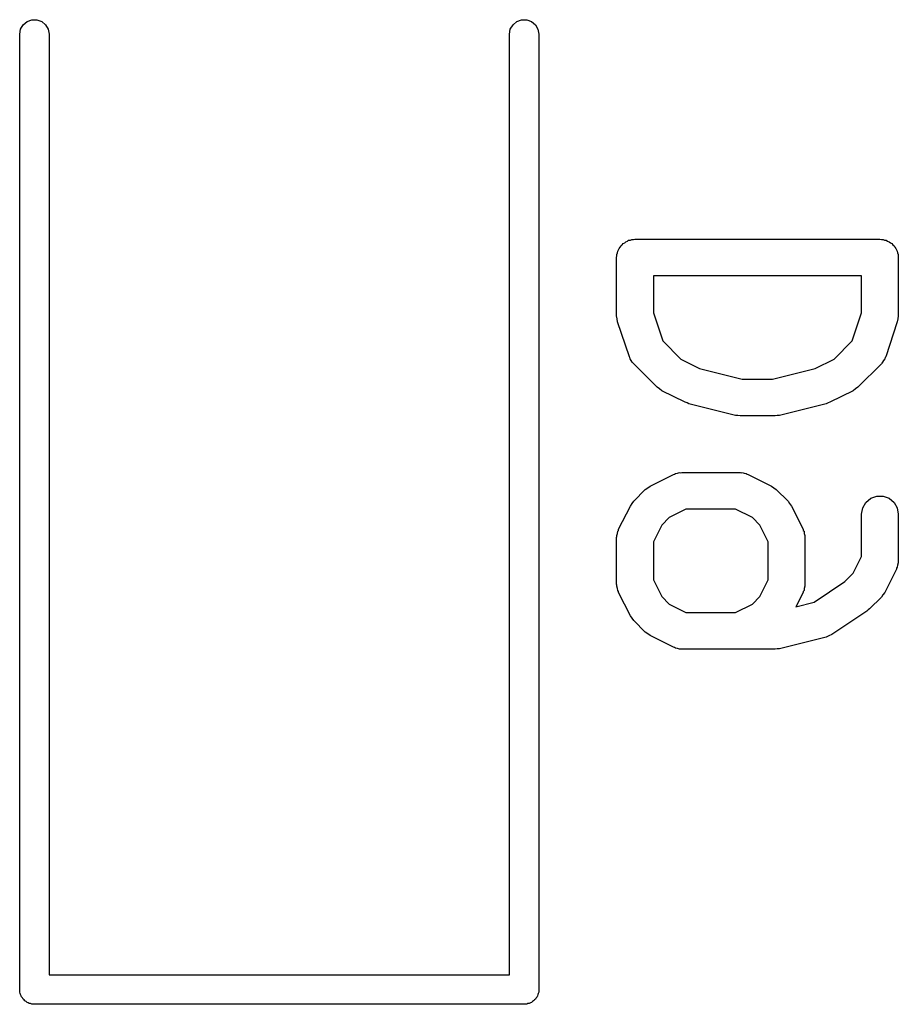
# Model space of a CAD drawing. Extents: x 48 to 353, y -143 to -50.
# Tile 47 of 70: x 215.63 to 219.22, y -59.46 to -55.44. Entities that reach past the tile are written whole.
import ezdxf

# ---------------------------------------------------------------- set-up
doc = ezdxf.new("R2010")
doc.units = 0
doc.header["$MEASUREMENT"] = 0
doc.layers.add('BLACK', color=7, linetype='CONTINUOUS')

msp = doc.modelspace()

# ---------------------------------------------------------------- linework, layer by layer
at = {"layer": 'Black'}
for p, q in [((215.637, -55.4795), (215.648, -55.4614)), ((215.648, -55.4614), (215.664, -55.448)), ((215.664, -55.448), (215.683, -55.4409)), ((215.683, -55.4409), (215.704, -55.4409)), ((215.704, -55.4409), (215.724, -55.448)), ((215.724, -55.448), (215.74, -55.4614)), ((215.74, -55.4614), (215.75, -55.4795)), ((217.637, -55.4795), (217.648, -55.4614)), ((217.648, -55.4614), (217.664, -55.448)), ((217.664, -55.448), (217.683, -55.4409)), ((217.683, -55.4409), (217.704, -55.4409)), ((217.704, -55.4409), (217.724, -55.448)), ((217.724, -55.448), (217.74, -55.4614)), ((217.74, -55.4614), (217.75, -55.4795)), ((215.634, -55.5), (215.637, -55.4795)), ((215.634, -59.4), (215.634, -55.5)), ((215.75, -55.4795), (215.754, -55.5)), ((215.754, -55.5), (215.754, -59.34)), ((217.634, -55.5), (217.637, -55.4795)), ((217.634, -59.34), (217.634, -55.5)), ((217.75, -55.4795), (217.754, -55.5)), ((217.754, -55.5), (217.754, -59.4)), ((218.104, -56.3512), (218.109, -56.347)), ((218.109, -56.347), (218.115, -56.3447)), ((218.115, -56.3447), (218.12, -56.3414)), ((218.12, -56.3414), (218.127, -56.3403)), ((218.127, -56.3403), (218.133, -56.338)), ((218.133, -56.338), (218.14, -56.338)), ((218.14, -56.338), (218.146, -56.3369)), ((218.146, -56.3369), (219.146, -56.3369)), ((219.146, -56.3369), (219.153, -56.338)), ((219.153, -56.338), (219.159, -56.338)), ((219.159, -56.338), (219.165, -56.3403)), ((219.165, -56.3403), (219.172, -56.3414)), ((219.172, -56.3414), (219.177, -56.3447)), ((219.177, -56.3447), (219.184, -56.347)), ((219.184, -56.347), (219.189, -56.3512)), ((218.075, -56.3927), (218.076, -56.3863)), ((218.076, -56.3863), (218.079, -56.3806)), ((218.079, -56.3806), (218.081, -56.3744)), ((218.081, -56.3744), (218.085, -56.3694)), ((218.085, -56.3694), (218.089, -56.3637)), ((218.089, -56.3637), (218.094, -56.3595)), ((218.094, -56.3595), (218.098, -56.3545)), ((218.098, -56.3545), (218.104, -56.3512)), ((219.189, -56.3512), (219.194, -56.3545)), ((219.194, -56.3545), (219.199, -56.3595)), ((219.199, -56.3595), (219.204, -56.3637)), ((219.204, -56.3637), (219.207, -56.3694)), ((219.207, -56.3694), (219.211, -56.3744)), ((219.211, -56.3744), (219.213, -56.3806)), ((219.213, -56.3806), (219.217, -56.3863)), ((219.217, -56.3863), (219.218, -56.3927)), ((218.071, -56.4119), (218.072, -56.4054)), ((218.071, -56.65), (218.071, -56.4119)), ((218.072, -56.3989), (218.075, -56.3927)), ((218.072, -56.4054), (218.072, -56.3989)), ((219.218, -56.3927), (219.22, -56.3989)), ((219.22, -56.3989), (219.22, -56.4054)), ((219.22, -56.4054), (219.221, -56.4119)), ((219.221, -56.4119), (219.221, -56.65)), ((218.221, -56.4869), (218.221, -56.6378)), ((219.071, -56.4869), (218.221, -56.4869)), ((219.071, -56.6378), (219.071, -56.4869)), ((218.073, -56.6618), (218.071, -56.65)), ((218.075, -56.6737), (218.073, -56.6618)), ((218.221, -56.6378), (218.259, -56.7523)), ((219.033, -56.7523), (219.071, -56.6378)), ((219.219, -56.6618), (219.217, -56.6737)), ((219.221, -56.65), (219.219, -56.6618)), ((218.123, -56.8166), (218.075, -56.6737)), ((219.217, -56.6737), (219.17, -56.8166)), ((218.259, -56.7523), (218.333, -56.8265)), ((218.959, -56.8265), (219.033, -56.7523)), ((218.125, -56.8204), (218.123, -56.8166)), ((218.126, -56.8246), (218.125, -56.8204)), ((218.131, -56.8317), (218.126, -56.8246)), ((218.333, -56.8265), (218.41, -56.865)), ((218.882, -56.865), (218.959, -56.8265)), ((219.166, -56.8246), (219.161, -56.8318)), ((219.168, -56.8204), (219.166, -56.8246)), ((219.17, -56.8166), (219.168, -56.8204)), ((218.135, -56.8395), (218.131, -56.8317)), ((218.138, -56.8423), (218.135, -56.8395)), ((218.141, -56.8459), (218.138, -56.8423)), ((218.236, -56.9411), (218.141, -56.8459)), ((218.41, -56.865), (218.584, -56.9083)), ((218.708, -56.9083), (218.882, -56.865)), ((219.152, -56.8459), (219.056, -56.9411)), ((219.154, -56.8423), (219.152, -56.8459)), ((219.157, -56.8395), (219.154, -56.8423)), ((219.161, -56.8318), (219.157, -56.8395)), ((218.584, -56.9083), (218.708, -56.9083)), ((218.246, -56.948), (218.236, -56.9411)), ((218.255, -56.9552), (218.246, -56.948)), ((219.046, -56.948), (219.037, -56.9552)), ((219.056, -56.9411), (219.046, -56.948)), ((218.351, -57.0028), (218.255, -56.9552)), ((219.037, -56.9552), (218.942, -57.0028)), ((218.359, -57.0051), (218.351, -57.0028)), ((218.366, -57.0085), (218.359, -57.0051)), ((218.557, -57.0561), (218.366, -57.0085)), ((218.926, -57.0085), (218.736, -57.0561)), ((218.934, -57.0051), (218.926, -57.0085)), ((218.942, -57.0028), (218.934, -57.0051)), ((218.566, -57.0567), (218.557, -57.0561)), ((218.575, -57.0583), (218.566, -57.0567)), ((218.718, -57.0583), (218.575, -57.0583)), ((218.727, -57.0567), (218.718, -57.0583)), ((218.736, -57.0561), (218.727, -57.0567)), ((218.208, -57.3448), (218.303, -57.2972)), ((218.303, -57.2972), (218.307, -57.296)), ((218.307, -57.296), (218.311, -57.2938)), ((218.311, -57.2938), (218.32, -57.2923)), ((218.32, -57.2923), (218.328, -57.2898)), ((218.328, -57.2898), (218.332, -57.29)), ((218.332, -57.29), (218.337, -57.2893)), ((218.337, -57.2893), (218.575, -57.2893)), ((218.575, -57.2893), (218.579, -57.29)), ((218.579, -57.29), (218.583, -57.2898)), ((218.583, -57.2898), (218.592, -57.2923)), ((218.592, -57.2923), (218.6, -57.2938)), ((218.6, -57.2938), (218.604, -57.296)), ((218.604, -57.296), (218.608, -57.2972)), ((218.608, -57.2972), (218.703, -57.3448)), ((218.188, -57.3589), (218.198, -57.352)), ((218.198, -57.352), (218.208, -57.3448)), ((218.703, -57.3448), (218.713, -57.352)), ((218.713, -57.352), (218.723, -57.3589)), ((218.141, -57.4065), (218.188, -57.3589)), ((218.723, -57.3589), (218.771, -57.4065)), ((219.109, -57.3946), (219.133, -57.3857)), ((219.133, -57.3857), (219.159, -57.3857)), ((219.159, -57.3857), (219.184, -57.3946)), ((218.079, -57.5212), (218.127, -57.426)), ((218.127, -57.426), (218.134, -57.4163)), ((218.134, -57.4163), (218.141, -57.4065)), ((218.771, -57.4065), (218.777, -57.4163)), ((218.777, -57.4163), (218.785, -57.426)), ((218.785, -57.426), (218.832, -57.5212)), ((219.076, -57.4339), (219.089, -57.4113)), ((219.089, -57.4113), (219.109, -57.3946)), ((219.184, -57.3946), (219.204, -57.4113)), ((219.204, -57.4113), (219.217, -57.4339)), ((218.354, -57.4393), (218.286, -57.4735)), ((218.557, -57.4393), (218.354, -57.4393)), ((218.626, -57.4735), (218.557, -57.4393)), ((219.071, -57.4595), (219.076, -57.4339)), ((219.071, -57.6323), (219.071, -57.4595)), ((219.217, -57.4339), (219.221, -57.4595)), ((219.221, -57.4595), (219.221, -57.65)), ((218.255, -57.504), (218.221, -57.5725)), ((218.286, -57.4735), (218.255, -57.504)), ((218.656, -57.504), (218.626, -57.4735)), ((218.69, -57.5725), (218.656, -57.504)), ((218.071, -57.5548), (218.072, -57.5505)), ((218.072, -57.5462), (218.074, -57.5378)), ((218.072, -57.5505), (218.072, -57.5462)), ((218.074, -57.5378), (218.076, -57.5291)), ((218.076, -57.5291), (218.078, -57.5254)), ((218.078, -57.5254), (218.079, -57.5212)), ((218.832, -57.5212), (218.833, -57.5254)), ((218.833, -57.5254), (218.836, -57.5291)), ((218.836, -57.5291), (218.837, -57.5378)), ((218.837, -57.5378), (218.84, -57.5462)), ((218.84, -57.5462), (218.839, -57.5505)), ((218.839, -57.5505), (218.84, -57.5548)), ((218.071, -57.7452), (218.071, -57.5548)), ((218.221, -57.5725), (218.221, -57.7275)), ((218.69, -57.7275), (218.69, -57.5725)), ((218.84, -57.5548), (218.84, -57.7452)), ((219.037, -57.7008), (219.071, -57.6323)), ((219.218, -57.667), (219.217, -57.6757)), ((219.221, -57.6586), (219.218, -57.667)), ((219.221, -57.65), (219.22, -57.6543)), ((219.22, -57.6543), (219.221, -57.6586)), ((219.003, -57.7346), (219.037, -57.7008)), ((219.213, -57.6835), (219.166, -57.7788)), ((219.214, -57.6794), (219.213, -57.6835)), ((219.217, -57.6757), (219.214, -57.6794)), ((218.072, -57.7495), (218.071, -57.7452)), ((218.072, -57.7538), (218.072, -57.7495)), ((218.074, -57.7622), (218.072, -57.7538)), ((218.221, -57.7275), (218.255, -57.796)), ((218.656, -57.796), (218.69, -57.7275)), ((218.84, -57.7538), (218.837, -57.7622)), ((218.84, -57.7452), (218.839, -57.7495)), ((218.839, -57.7495), (218.84, -57.7538)), ((218.877, -57.8185), (219.003, -57.7346)), ((218.076, -57.7709), (218.074, -57.7622)), ((218.078, -57.7746), (218.076, -57.7709)), ((218.079, -57.7788), (218.078, -57.7746)), ((218.127, -57.874), (218.079, -57.7788)), ((218.832, -57.7788), (218.803, -57.837)), ((218.833, -57.7746), (218.832, -57.7788)), ((218.836, -57.7709), (218.833, -57.7746)), ((218.837, -57.7622), (218.836, -57.7709)), ((219.158, -57.7884), (219.152, -57.7983)), ((219.166, -57.7788), (219.158, -57.7884)), ((218.255, -57.796), (218.286, -57.8265)), ((218.286, -57.8265), (218.354, -57.8607)), ((218.557, -57.8607), (218.626, -57.8265)), ((218.626, -57.8265), (218.656, -57.796)), ((218.803, -57.837), (218.877, -57.8185)), ((219.152, -57.7983), (219.104, -57.8459)), ((218.134, -57.8837), (218.127, -57.874)), ((218.354, -57.8607), (218.557, -57.8607)), ((219.092, -57.8553), (218.95, -57.9505)), ((219.098, -57.8501), (219.092, -57.8553)), ((219.104, -57.8459), (219.098, -57.8501)), ((218.141, -57.8935), (218.134, -57.8837)), ((218.188, -57.9411), (218.141, -57.8935)), ((218.198, -57.948), (218.188, -57.9411)), ((218.208, -57.9552), (218.198, -57.948)), ((218.303, -58.0028), (218.208, -57.9552)), ((218.95, -57.9505), (218.938, -57.9557)), ((218.926, -57.9609), (218.736, -58.0085)), ((218.938, -57.9557), (218.926, -57.9609)), ((218.307, -58.004), (218.303, -58.0028)), ((218.311, -58.0062), (218.307, -58.004)), ((218.32, -58.0077), (218.311, -58.0062)), ((218.328, -58.0102), (218.32, -58.0077)), ((218.332, -58.01), (218.328, -58.0102)), ((218.337, -58.0107), (218.332, -58.01)), ((218.718, -58.0107), (218.337, -58.0107)), ((218.727, -58.0091), (218.718, -58.0107)), ((218.736, -58.0085), (218.727, -58.0091)), ((215.754, -59.34), (217.634, -59.34)), ((215.635, -59.4052), (215.634, -59.4)), ((217.754, -59.4), (217.753, -59.4052)), ((215.635, -59.4104), (215.635, -59.4052)), ((215.636, -59.4153), (215.635, -59.4104)), ((215.637, -59.4205), (215.636, -59.4153)), ((215.64, -59.4251), (215.637, -59.4205)), ((215.642, -59.43), (215.64, -59.4251)), ((215.645, -59.434), (215.642, -59.43)), ((215.648, -59.4386), (215.645, -59.434)), ((215.652, -59.4419), (215.648, -59.4386)), ((215.655, -59.446), (215.652, -59.4419)), ((217.736, -59.4419), (217.732, -59.446)), ((217.74, -59.4386), (217.736, -59.4419)), ((217.742, -59.434), (217.74, -59.4386)), ((217.746, -59.43), (217.742, -59.434)), ((217.748, -59.4251), (217.746, -59.43)), ((217.75, -59.4205), (217.748, -59.4251)), ((217.751, -59.4153), (217.75, -59.4205)), ((217.753, -59.4104), (217.751, -59.4153)), ((217.753, -59.4052), (217.753, -59.4104)), ((215.66, -59.4486), (215.655, -59.446)), ((215.664, -59.452), (215.66, -59.4486)), ((215.669, -59.4538), (215.664, -59.452)), ((215.673, -59.4564), (215.669, -59.4538)), ((215.678, -59.4573), (215.673, -59.4564)), ((215.683, -59.4591), (215.678, -59.4573)), ((215.689, -59.4591), (215.683, -59.4591)), ((215.694, -59.46), (215.689, -59.4591)), ((217.694, -59.46), (215.694, -59.46)), ((217.699, -59.4591), (217.694, -59.46)), ((217.704, -59.4591), (217.699, -59.4591)), ((217.709, -59.4573), (217.704, -59.4591)), ((217.714, -59.4564), (217.709, -59.4573)), ((217.719, -59.4538), (217.714, -59.4564)), ((217.724, -59.452), (217.719, -59.4538)), ((217.728, -59.4486), (217.724, -59.452)), ((217.732, -59.446), (217.728, -59.4486))]:
    msp.add_line(p, q, dxfattribs=at)

doc.saveas('drawing.dxf')
